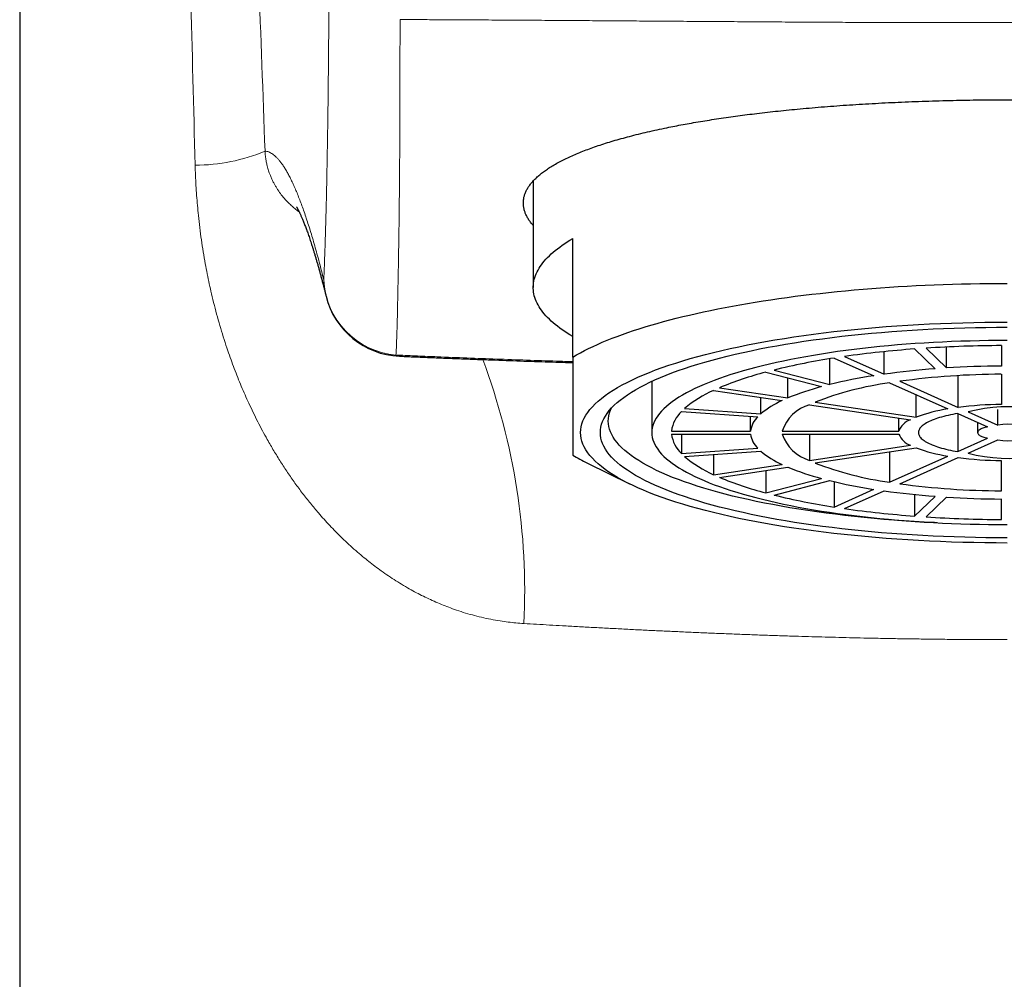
# Model space of a CAD drawing. Header units: millimetres. Extents: x 8 to 674, y 12 to 492.
# Tile 14 of 24: x 326 to 351, y 405 to 429. Entities that reach past the tile are written whole.
import ezdxf

# ---------------------------------------------------------------- set-up
doc = ezdxf.new("R2010")
doc.units = ezdxf.units.MM

msp = doc.modelspace()

# ---------------------------------------------------------------- linework, layer by layer
at = {"color": 7, "linetype": 'Continuous', "lineweight": 30}
for p, q in [((326.5, 449.882), (326.5, 318.068)), ((339.5, 425.187), (339.5, 422.49)), ((340.5, 420.73), (340.5, 423.731)), ((334.256, 422.267), (334.257, 422.265)), ((349.963, 420.454), (349.963, 420.983)), ((351.35, 421.019), (351.35, 420.502)), ((347.381, 420.744), (348.381, 420.296)), ((348.381, 420.296), (348.381, 420.866)), ((349.155, 420.934), (349.673, 420.434)), ((349.445, 420.954), (349.963, 420.454)), ((347.011, 420.036), (347.011, 420.688)), ((347.121, 420.705), (348.121, 420.257)), ((345.384, 420.348), (346.799, 419.981)), ((345.597, 420.402), (347.011, 420.036)), ((350.257, 419.455), (350.257, 420.259)), ((351.35, 420.294), (351.35, 419.53)), ((342.5, 420.116), (342.5, 418.82)), ((345.947, 419.694), (345.947, 420.202)), ((348.521, 420.077), (349.997, 419.416)), ((348.781, 420.116), (350.257, 419.455)), ((344.065, 419.886), (345.797, 419.627)), ((344.215, 419.953), (345.947, 419.694)), ((349.197, 419.209), (349.197, 419.774)), ((345.262, 419.292), (345.262, 419.707)), ((346.49, 419.523), (349.047, 419.141)), ((346.64, 419.591), (349.197, 419.209)), ((343.252, 419.351), (345.184, 419.217)), ((343.33, 419.426), (345.262, 419.292)), ((350.248, 419.303), (351.003, 418.965)), ((350.248, 419.303), (350.248, 418.336)), ((350.507, 419.342), (351.262, 419.004)), ((351.262, 419.004), (351.262, 419.399)), ((345.002, 418.858), (345.002, 419.23)), ((348.754, 418.858), (348.754, 419.185)), ((350.75, 419.078), (350.75, 418.82)), ((343.001, 418.858), (345.002, 418.858)), ((343.001, 418.781), (345.002, 418.781)), ((343.252, 418.781), (343.252, 418.288)), ((345.802, 418.858), (348.754, 418.858)), ((345.802, 418.781), (348.754, 418.781)), ((346.49, 418.781), (346.49, 418.116)), ((346.49, 418.116), (349.047, 418.498)), ((350.248, 418.336), (351.003, 418.674)), ((350.507, 418.297), (351.262, 418.636)), ((343.252, 418.288), (345.184, 418.422)), ((343.33, 418.213), (345.262, 418.347)), ((344.065, 418.264), (344.065, 417.753)), ((346.64, 418.049), (349.197, 418.431)), ((348.521, 418.33), (348.521, 417.562)), ((340.871, 418.047), (341.934, 417.522)), ((344.065, 417.753), (345.797, 418.012)), ((348.521, 417.562), (349.997, 418.224)), ((348.781, 417.523), (350.257, 418.185)), ((351.35, 417.345), (351.35, 418.109)), ((344.215, 417.686), (345.947, 417.945)), ((345.384, 417.861), (345.384, 417.292)), ((345.384, 417.292), (346.799, 417.658)), ((345.597, 417.237), (347.011, 417.603)), ((347.121, 417.576), (347.121, 416.934)), ((347.121, 416.934), (348.121, 417.383)), ((347.381, 416.895), (348.381, 417.344)), ((349.155, 417.251), (349.155, 416.705)), ((349.155, 416.705), (349.673, 417.205)), ((349.445, 416.685), (349.963, 417.185)), ((351.35, 416.62), (351.35, 417.138))]:
    msp.add_line(p, q, dxfattribs=at)
at = {"color": 7, "linetype": 'Continuous', "lineweight": 30, "flags": 128}
for points in [[(340.5, 421.249), (340.43, 421.292), (340.362, 421.335), (340.296, 421.378), (340.233, 421.421), (340.173, 421.465), (340.115, 421.509), (340.059, 421.553), (340.006, 421.597), (339.956, 421.642), (339.908, 421.687), (339.863, 421.732), (339.821, 421.777), (339.781, 421.822), (339.744, 421.868), (339.709, 421.913), (339.677, 421.959), (339.648, 422.005), (339.621, 422.051), (339.597, 422.097), (339.575, 422.143), (339.557, 422.189), (339.541, 422.235), (339.527, 422.281), (339.516, 422.328), (339.508, 422.374), (339.503, 422.421), (339.5, 422.467), (339.5, 422.513), (339.503, 422.56), (339.508, 422.606), (339.516, 422.653), (339.527, 422.699), (339.541, 422.745), (339.557, 422.792), (339.575, 422.838), (339.597, 422.884), (339.621, 422.93), (339.648, 422.976), (339.677, 423.022), (339.709, 423.067), (339.744, 423.113), (339.781, 423.158), (339.821, 423.203), (339.863, 423.249), (339.908, 423.294), (339.956, 423.338), (340.006, 423.383), (340.059, 423.427), (340.115, 423.471), (340.173, 423.515), (340.233, 423.559), (340.296, 423.603), (340.362, 423.646), (340.43, 423.689), (340.5, 423.731)], [(340.5, 420.73), (340.595, 420.785), (340.694, 420.839), (340.796, 420.893), (340.903, 420.946), (341.014, 420.999), (341.129, 421.051), (341.247, 421.103), (341.37, 421.154), (341.496, 421.204), (341.626, 421.254), (341.76, 421.303), (341.897, 421.351), (342.038, 421.399), (342.182, 421.446), (342.33, 421.492), (342.481, 421.538), (342.636, 421.582), (342.794, 421.626), (342.955, 421.67), (343.12, 421.712), (343.287, 421.753), (343.458, 421.794), (343.631, 421.834), (343.808, 421.873), (343.987, 421.911), (344.17, 421.948), (344.355, 421.984), (344.542, 422.019), (344.733, 422.054), (344.925, 422.087), (345.121, 422.119), (345.318, 422.151), (345.518, 422.181), (345.72, 422.211), (345.925, 422.239), (346.131, 422.267), (346.34, 422.293), (346.55, 422.318), (346.762, 422.342), (346.976, 422.366), (347.192, 422.388), (347.409, 422.409), (347.628, 422.429), (347.848, 422.447), (348.07, 422.465), (348.292, 422.482), (348.517, 422.497), (348.742, 422.512), (348.968, 422.525), (349.195, 422.537), (349.423, 422.548), (349.652, 422.558), (349.881, 422.566), (350.112, 422.574), (350.342, 422.58), (350.573, 422.585), (350.805, 422.589), (351.036, 422.592), (351.268, 422.594), (351.5, 422.595)], [(351.5, 416.024), (351.217, 416.025), (350.935, 416.028), (350.653, 416.033), (350.371, 416.04), (350.09, 416.048), (349.811, 416.059), (349.532, 416.071), (349.255, 416.086), (348.979, 416.102), (348.705, 416.12), (348.433, 416.14), (348.163, 416.161), (347.895, 416.185), (347.63, 416.21), (347.367, 416.237), (347.107, 416.266), (346.85, 416.297), (346.597, 416.329), (346.347, 416.363), (346.1, 416.399), (345.857, 416.436), (345.618, 416.475), (345.383, 416.516), (345.152, 416.558), (344.925, 416.602), (344.703, 416.647), (344.486, 416.694), (344.273, 416.742), (344.066, 416.792), (343.863, 416.843), (343.666, 416.896), (343.474, 416.949), (343.288, 417.004), (343.107, 417.061), (342.932, 417.118), (342.763, 417.177), (342.599, 417.236), (342.442, 417.297), (342.291, 417.359), (342.147, 417.422), (342.009, 417.486), (341.877, 417.551), (341.752, 417.616), (341.634, 417.683), (341.522, 417.75), (341.417, 417.818), (341.319, 417.887), (341.229, 417.956), (341.145, 418.026), (341.068, 418.096), (340.998, 418.167), (340.936, 418.239), (340.881, 418.31), (340.833, 418.382), (340.792, 418.455), (340.759, 418.527), (340.733, 418.6), (340.715, 418.673), (340.704, 418.746), (340.7, 418.82), (340.704, 418.893), (340.715, 418.966), (340.733, 419.039), (340.759, 419.112), (340.792, 419.185), (340.833, 419.257), (340.881, 419.329), (340.936, 419.401), (340.998, 419.472), (341.068, 419.543), (341.145, 419.614), (341.229, 419.683), (341.319, 419.753), (341.417, 419.821), (341.522, 419.889), (341.634, 419.957), (341.752, 420.023), (341.877, 420.089), (342.009, 420.153), (342.147, 420.217), (342.291, 420.28), (342.442, 420.342), (342.599, 420.403), (342.763, 420.463), (342.932, 420.521), (343.107, 420.579), (343.288, 420.635), (343.474, 420.69), (343.666, 420.744), (343.863, 420.796), (344.066, 420.847), (344.273, 420.897), (344.486, 420.945), (344.703, 420.992), (344.925, 421.037), (345.152, 421.081), (345.383, 421.123), (345.618, 421.164), (345.857, 421.203), (346.1, 421.24), (346.347, 421.276), (346.597, 421.31), (346.85, 421.343), (347.107, 421.373), (347.367, 421.402), (347.63, 421.429), (347.895, 421.455), (348.163, 421.478), (348.433, 421.5), (348.705, 421.52), (348.979, 421.538), (349.255, 421.554), (349.532, 421.568), (349.811, 421.58), (350.09, 421.591), (350.371, 421.6), (350.653, 421.606), (350.935, 421.611), (351.217, 421.614), (351.5, 421.615)], [(351.5, 416.154), (351.23, 416.155), (350.961, 416.157), (350.692, 416.162), (350.423, 416.168), (350.156, 416.177), (349.889, 416.187), (349.623, 416.198), (349.359, 416.212), (349.096, 416.227), (348.834, 416.245), (348.575, 416.264), (348.317, 416.284), (348.062, 416.307), (347.809, 416.331), (347.558, 416.357), (347.311, 416.384), (347.066, 416.414), (346.824, 416.444), (346.585, 416.477), (346.35, 416.511), (346.118, 416.547), (345.89, 416.584), (345.666, 416.623), (345.446, 416.663), (345.23, 416.705), (345.018, 416.748), (344.811, 416.793), (344.608, 416.839), (344.41, 416.886), (344.217, 416.935), (344.029, 416.985), (343.846, 417.036), (343.668, 417.088), (343.495, 417.142), (343.328, 417.197), (343.167, 417.253), (343.012, 417.31), (342.862, 417.368), (342.718, 417.427), (342.58, 417.487), (342.448, 417.548), (342.323, 417.609), (342.203, 417.672), (342.09, 417.735), (341.984, 417.799), (341.884, 417.864), (341.791, 417.93), (341.704, 417.996), (341.624, 418.063), (341.551, 418.13), (341.485, 418.197), (341.425, 418.265), (341.372, 418.334), (341.327, 418.403), (341.288, 418.472), (341.256, 418.541), (341.232, 418.611), (341.214, 418.68), (341.204, 418.75), (341.2, 418.82), (341.204, 418.889), (341.214, 418.959), (341.232, 419.029), (341.256, 419.098), (341.288, 419.168), (341.327, 419.237), (341.372, 419.305), (341.425, 419.374), (341.485, 419.442), (341.551, 419.51), (341.624, 419.577), (341.704, 419.643), (341.791, 419.71), (341.884, 419.775), (341.984, 419.84), (342.09, 419.904), (342.203, 419.967), (342.323, 420.03), (342.448, 420.092), (342.58, 420.153), (342.718, 420.213), (342.862, 420.272), (343.012, 420.33), (343.167, 420.387), (343.328, 420.443), (343.495, 420.497), (343.668, 420.551), (343.846, 420.603), (344.029, 420.655), (344.217, 420.705), (344.41, 420.753), (344.608, 420.801), (344.811, 420.847), (345.018, 420.891), (345.23, 420.935), (345.446, 420.976), (345.666, 421.017), (345.89, 421.055), (346.118, 421.093), (346.35, 421.128), (346.585, 421.162), (346.824, 421.195), (347.066, 421.226), (347.311, 421.255), (347.558, 421.283), (347.809, 421.308), (348.062, 421.333), (348.317, 421.355), (348.575, 421.376), (348.834, 421.395), (349.096, 421.412), (349.359, 421.427), (349.623, 421.441), (349.889, 421.453), (350.156, 421.463), (350.423, 421.471), (350.692, 421.477), (350.961, 421.482), (351.23, 421.485), (351.5, 421.486)], [(351.5, 421.149), (351.264, 421.148), (351.029, 421.146), (350.794, 421.142), (350.559, 421.136), (350.325, 421.129), (350.092, 421.12), (349.86, 421.11), (349.629, 421.098), (349.399, 421.085), (349.171, 421.07), (348.944, 421.053), (348.719, 421.035), (348.496, 421.015), (348.275, 420.994), (348.056, 420.972), (347.839, 420.948), (347.625, 420.922), (347.414, 420.895), (347.206, 420.867), (347, 420.837), (346.798, 420.806), (346.598, 420.773), (346.402, 420.739), (346.21, 420.704), (346.021, 420.668), (345.836, 420.63), (345.655, 420.591), (345.478, 420.551), (345.305, 420.509), (345.136, 420.467), (344.972, 420.423), (344.812, 420.378), (344.656, 420.332), (344.506, 420.286), (344.36, 420.238), (344.219, 420.189), (344.083, 420.139), (343.952, 420.088), (343.826, 420.037), (343.706, 419.984), (343.591, 419.931), (343.481, 419.877), (343.377, 419.822), (343.278, 419.767), (343.185, 419.711), (343.098, 419.654), (343.016, 419.597), (342.94, 419.539), (342.871, 419.481), (342.807, 419.423), (342.749, 419.363), (342.697, 419.304), (342.651, 419.244), (342.611, 419.184), (342.577, 419.124), (342.549, 419.063), (342.528, 419.002), (342.512, 418.942), (342.503, 418.881), (342.5, 418.82), (342.503, 418.759), (342.512, 418.698), (342.528, 418.637), (342.549, 418.576), (342.577, 418.516), (342.611, 418.455), (342.651, 418.395), (342.697, 418.335), (342.749, 418.276), (342.807, 418.217), (342.871, 418.158), (342.94, 418.1), (343.016, 418.042), (343.098, 417.985), (343.185, 417.928), (343.278, 417.872), (343.377, 417.817), (343.481, 417.762), (343.591, 417.708), (343.706, 417.655), (343.826, 417.603), (343.952, 417.551), (344.083, 417.5), (344.219, 417.45), (344.36, 417.402), (344.506, 417.354), (344.656, 417.307), (344.812, 417.261), (344.972, 417.216), (345.136, 417.173), (345.305, 417.13), (345.478, 417.089), (345.655, 417.048), (345.836, 417.009), (346.021, 416.972), (346.21, 416.935), (346.402, 416.9), (346.598, 416.866), (346.798, 416.834), (347, 416.802), (347.206, 416.773), (347.414, 416.744), (347.625, 416.717), (347.839, 416.692), (348.056, 416.668), (348.275, 416.645), (348.496, 416.624), (348.719, 416.604), (348.944, 416.586), (349.171, 416.57), (349.399, 416.555), (349.629, 416.541), (349.86, 416.529), (350.092, 416.519), (350.325, 416.51), (350.559, 416.503), (350.794, 416.497), (351.029, 416.493), (351.264, 416.491), (351.5, 416.49)], [(349.723, 416.536), (349.659, 416.539), (349.4, 416.552), (349.142, 416.568), (348.886, 416.584), (348.631, 416.603), (348.379, 416.623), (348.129, 416.645), (347.88, 416.669), (347.635, 416.694), (347.392, 416.721), (347.152, 416.75), (346.915, 416.78), (346.681, 416.812), (346.45, 416.846), (346.223, 416.881), (345.999, 416.917), (345.779, 416.955), (345.563, 416.995), (345.352, 417.036), (345.144, 417.078), (344.941, 417.122), (344.742, 417.167), (344.548, 417.213), (344.358, 417.261), (344.174, 417.31), (343.994, 417.36), (343.82, 417.412), (343.651, 417.464), (343.487, 417.518), (343.329, 417.573), (343.176, 417.629), (343.029, 417.686), (342.888, 417.744), (342.753, 417.802), (342.624, 417.862), (342.501, 417.923), (342.384, 417.984), (342.273, 418.046), (342.169, 418.109), (342.071, 418.173), (341.979, 418.237), (341.894, 418.302), (341.816, 418.367), (341.744, 418.433), (341.679, 418.499), (341.621, 418.566), (341.569, 418.633), (341.524, 418.701), (341.486, 418.768), (341.455, 418.836), (341.431, 418.904), (341.414, 418.973), (341.403, 419.041), (341.4, 419.109), (341.403, 419.178), (341.414, 419.246), (341.431, 419.315), (341.455, 419.383), (341.479, 419.436)], [(350.248, 419.303), (350.184, 419.292), (350.122, 419.28), (350.062, 419.267), (350.003, 419.254), (349.946, 419.241), (349.891, 419.227), (349.838, 419.212), (349.787, 419.197), (349.738, 419.182), (349.691, 419.166), (349.646, 419.149), (349.603, 419.133), (349.562, 419.116), (349.524, 419.098), (349.488, 419.081), (349.455, 419.062), (349.424, 419.044), (349.395, 419.025), (349.369, 419.007), (349.346, 418.988), (349.324, 418.968), (349.306, 418.949), (349.29, 418.929), (349.277, 418.909), (349.266, 418.89), (349.258, 418.87), (349.253, 418.85), (349.25, 418.83), (349.25, 418.81), (349.253, 418.79), (349.258, 418.77), (349.266, 418.75), (349.277, 418.73), (349.29, 418.71), (349.306, 418.691), (349.324, 418.671), (349.346, 418.652), (349.369, 418.633), (349.395, 418.614), (349.424, 418.595), (349.455, 418.577), (349.488, 418.559), (349.524, 418.541), (349.562, 418.524), (349.603, 418.507), (349.646, 418.49), (349.691, 418.474), (349.738, 418.458), (349.787, 418.442), (349.838, 418.427), (349.891, 418.413), (349.946, 418.398), (350.003, 418.385), (350.062, 418.372), (350.122, 418.359), (350.184, 418.347), (350.248, 418.336)], [(351.003, 418.965), (350.97, 418.957), (350.939, 418.948), (350.91, 418.939), (350.883, 418.93), (350.858, 418.92), (350.836, 418.91), (350.816, 418.899), (350.799, 418.889), (350.784, 418.877), (350.772, 418.866), (350.762, 418.855), (350.755, 418.843), (350.751, 418.831), (350.75, 418.82), (350.751, 418.808), (350.755, 418.796), (350.762, 418.785), (350.772, 418.773), (350.784, 418.762), (350.799, 418.751), (350.816, 418.74), (350.836, 418.729), (350.858, 418.719), (350.883, 418.709), (350.91, 418.7), (350.939, 418.691), (350.97, 418.682), (351.003, 418.674)]]:
    msp.add_lwpolyline(points, dxfattribs=at)
at = {"color": 252, "linetype": 'Continuous', "lineweight": 0}
for centre, radius, start, end in [((330.944, 430.121), 4.536, 269.9742, 292.9333), ((336.186, 422.764), 1.989, 182.4085, 265.3688), ((336.191, 422.749), 1.994, 181.9594, 193.9721), ((336.121, 420.922), 0.17, 235.7618, 266.6197), ((322.575, 414.808), 16.709, 357.1837, 20.5338)]:
    msp.add_arc(centre, radius, start, end, dxfattribs=at)
at = {"color": 7, "linetype": 'Continuous', "lineweight": 30}
for centre, radius, start, end in [((336.197, 422.75), 2, 193.9722, 267.5366), ((351.485, 389.071), 31.949, 90.2424, 93.6607), ((351.064, 394.758), 26.246, 94.1703, 98.0679), ((349.726, 403.6), 17.302, 98.6589, 103.8065), ((351.488, 396.067), 24.435, 90.3242, 93.5789), ((347.561, 411.964), 8.661, 104.5534, 112.7251), ((350.142, 407.176), 13.236, 98.7828, 103.6827), ((351.166, 400.415), 20.074, 94.2637, 97.9745), ((351.422, 400.638), 19.657, 90.2112, 97.723), ((349.665, 411.783), 8.373, 97.8492, 111.1724), ((345.272, 417.136), 3.004, 113.7016, 130.2964), ((348.487, 413.572), 6.628, 104.7513, 112.5271), ((346.737, 417.528), 2.299, 114.1093, 129.8886), ((346.785, 418.53), 1.036, 106.4966, 161.5175), ((351.461, 410.018), 9.513, 90.6657, 97.2685), ((343.8, 418.762), 0.805, 132.9437, 173.1344), ((350.607, 415.408), 4.054, 98.6593, 110.3623), ((351.548, 415.234), 4.238, 58.7832, 104.2193), ((345.611, 418.774), 0.615, 133.9351, 172.1431), ((349.215, 418.674), 0.497, 109.8137, 158.2004), ((351.534, 417.492), 1.536, 62.8302, 100.1723), ((343.8, 418.877), 0.805, 186.8656, 227.0563), ((345.611, 418.865), 0.615, 187.8569, 226.0649), ((346.794, 419.119), 1.048, 198.8314, 253.1546), ((349.222, 418.972), 0.505, 202.2399, 249.7461), ((351.554, 422.371), 4.206, 255.5952, 301.4024), ((351.534, 420.147), 1.536, 259.8277, 297.1698), ((343.304, 422.996), 5.515, 239.4381, 243.8155), ((346.737, 420.111), 2.299, 230.1114, 245.8907), ((350.617, 422.268), 4.092, 249.6926, 261.2858), ((345.272, 420.504), 3.004, 229.7036, 246.2984), ((349.679, 425.911), 8.429, 248.8718, 262.1065), ((351.462, 427.647), 9.538, 262.7403, 269.3254), ((348.487, 424.067), 6.628, 247.4729, 255.2487), ((347.561, 425.675), 8.661, 247.2749, 255.4466), ((350.142, 430.463), 13.236, 256.3173, 261.2172), ((351.425, 437.039), 19.694, 262.2841, 269.7817), ((351.166, 437.224), 20.074, 262.0255, 265.7363), ((349.726, 434.039), 17.302, 256.1935, 261.3411), ((351.488, 441.572), 24.435, 266.4211, 269.6758), ((351.064, 442.882), 26.246, 261.9321, 265.8297), ((351.485, 448.568), 31.949, 266.3393, 269.7576)]:
    msp.add_arc(centre, radius, start, end, dxfattribs=at)
at = {"color": 252, "linetype": 'Continuous', "lineweight": 0}
for points, knots in [([(330.942, 425.585), (330.904, 427.04), (330.828, 429.95), (330.714, 434.314), (330.6, 438.679), (330.466, 443.828), (330.369, 447.521), (330.31, 449.76)], [0, 0, 0, 0, 0.18054, 0.3610802, 0.5416205, 0.722161, 1, 1, 1, 1]), ([(331.845, 449.642), (331.921, 447.562), (332.05, 444.028), (332.233, 439.038), (332.392, 434.673), (332.552, 430.308), (332.658, 427.398), (332.711, 425.943)], [0, 0, 0, 0, 0.2633223, 0.4474913, 0.6316604, 0.8158301, 1, 1, 1, 1]), ([(334.199, 422.681), (334.201, 422.748), (334.207, 422.882), (334.214, 423.087), (334.222, 423.296), (334.229, 423.512), (334.237, 423.735), (334.243, 423.967), (334.25, 424.206), (334.256, 424.452), (334.263, 424.704), (334.268, 424.96), (334.274, 425.219), (334.279, 425.482), (334.284, 425.751), (334.289, 426.027), (334.293, 426.308), (334.298, 426.595), (334.302, 426.888), (334.306, 427.188), (334.31, 427.495), (334.313, 427.808), (334.316, 428.128), (334.319, 428.463), (334.322, 428.815), (334.324, 429.182), (334.327, 429.557), (334.329, 429.938), (334.33, 430.324), (334.332, 430.714), (334.333, 430.976), (334.334, 431.107)], [0, 0, 0, 0, 0.034602, 0.069205, 0.103807, 0.138409, 0.17301, 0.207631, 0.242252, 0.276874, 0.311496, 0.346116, 0.379613, 0.41311, 0.446606, 0.480062, 0.513518, 0.546974, 0.580575, 0.614177, 0.647779, 0.681381, 0.714982, 0.748583, 0.784498, 0.820414, 0.85633, 0.892248, 0.928166, 0.964084, 1, 1, 1, 1]), ([(336.131, 429.271), (336.13, 429.118), (336.128, 428.813), (336.126, 428.36), (336.124, 427.936), (336.124, 427.541), (336.123, 427.176), (336.123, 426.818), (336.122, 426.469), (336.121, 426.128), (336.119, 425.795), (336.117, 425.469), (336.114, 425.139), (336.111, 424.805), (336.107, 424.467), (336.103, 424.137), (336.099, 423.82), (336.094, 423.515), (336.089, 423.222), (336.084, 422.937), (336.079, 422.659), (336.074, 422.404), (336.069, 422.169), (336.064, 421.953), (336.06, 421.743), (336.055, 421.54), (336.049, 421.344), (336.042, 421.153), (336.035, 420.966), (336.029, 420.843), (336.026, 420.781)], [0, 0, 0, 0, 0.041525, 0.08305, 0.124574, 0.159602, 0.194631, 0.229659, 0.264687, 0.299734, 0.334782, 0.36983, 0.404877, 0.443827, 0.482777, 0.521727, 0.560677, 0.598079, 0.635482, 0.672886, 0.710289, 0.747691, 0.779224, 0.810757, 0.84229, 0.873823, 0.905367, 0.936911, 0.968456, 1, 1, 1, 1]), ([(366.87, 429.267), (366.671, 429.267), (366.271, 429.266), (365.668, 429.263), (365.062, 429.26), (364.454, 429.256), (363.843, 429.253), (363.231, 429.248), (362.616, 429.244), (362, 429.24), (361.381, 429.236), (360.761, 429.232), (360.14, 429.227), (359.716, 429.225), (359.293, 429.222), (358.871, 429.219), (358.249, 429.215), (357.626, 429.211), (357.002, 429.207), (356.377, 429.204), (355.736, 429.2), (355.079, 429.197), (354.404, 429.195), (353.73, 429.194), (353.055, 429.194), (352.379, 429.194), (351.713, 429.195), (351.055, 429.195), (350.406, 429.195), (349.757, 429.194), (349.108, 429.195), (348.46, 429.196), (347.813, 429.198), (347.166, 429.202), (346.52, 429.205), (345.875, 429.209), (345.231, 429.213), (344.588, 429.218), (343.946, 429.222), (343.306, 429.226), (342.668, 429.231), (342.03, 429.235), (341.395, 429.24), (340.762, 429.244), (340.116, 429.249), (339.457, 429.253), (338.787, 429.258), (338.174, 429.261), (337.619, 429.265), (337.121, 429.267), (336.625, 429.269), (336.296, 429.27), (336.131, 429.271)], [0, 0, 0, 0, 0.020218, 0.040439, 0.060663, 0.080887, 0.10111, 0.121328, 0.141543, 0.161762, 0.181983, 0.202204, 0.222423, 0.242638, 0.243465, 0.263543, 0.283624, 0.303707, 0.323791, 0.343872, 0.36395, 0.385535, 0.407125, 0.428717, 0.450308, 0.471897, 0.493481, 0.514219, 0.53496, 0.555703, 0.576447, 0.59719, 0.617929, 0.638665, 0.659405, 0.680148, 0.70089, 0.72163, 0.742367, 0.763103, 0.783843, 0.804585, 0.825327, 0.846067, 0.866803, 0.88898, 0.911158, 0.933334, 0.95, 0.966667, 0.983334, 1, 1, 1, 1]), ([(332.711, 425.943), (332.727, 425.941), (332.758, 425.937), (332.805, 425.921), (332.852, 425.899), (332.899, 425.87), (332.947, 425.834), (332.994, 425.79), (333.043, 425.74), (333.092, 425.68), (333.144, 425.612), (333.197, 425.533), (333.25, 425.446), (333.303, 425.35), (333.357, 425.246), (333.411, 425.134), (333.466, 425.013), (333.52, 424.884), (333.575, 424.746), (333.631, 424.6), (333.686, 424.446), (333.742, 424.284), (333.798, 424.113), (333.855, 423.933), (333.911, 423.746), (333.968, 423.55), (334.025, 423.345), (334.083, 423.133), (334.141, 422.912), (334.179, 422.758), (334.199, 422.681)], [0, 0, 0, 0, 0.0336923, 0.0673846, 0.101077, 0.1347693, 0.1684633, 0.2021573, 0.2358514, 0.2695454, 0.3060663, 0.3425874, 0.3791086, 0.4156296, 0.4521506, 0.488675, 0.5251995, 0.561724, 0.5982484, 0.6347728, 0.6712938, 0.7078148, 0.7443359, 0.780857, 0.8173779, 0.8539023, 0.8904267, 0.9269512, 0.9634757, 1, 1, 1, 1]), ([(332.711, 425.943), (332.712, 425.933), (332.713, 425.911), (332.715, 425.881), (332.717, 425.852), (332.72, 425.818), (332.725, 425.781), (332.73, 425.743), (332.736, 425.707), (332.744, 425.664), (332.754, 425.616), (332.767, 425.56), (332.783, 425.502), (332.8, 425.446), (332.821, 425.385), (332.848, 425.313), (332.882, 425.234), (332.92, 425.157), (332.959, 425.085), (332.999, 425.018), (333.039, 424.955), (333.081, 424.895), (333.13, 424.829), (333.189, 424.757), (333.264, 424.673), (333.348, 424.589), (333.441, 424.506), (333.516, 424.445), (333.563, 424.412), (333.576, 424.403)], [0, 0, 0, 0, 0.005622, 0.011248, 0.017116, 0.022987, 0.032554, 0.042128, 0.051909, 0.061693, 0.079654, 0.097622, 0.121963, 0.146318, 0.17067, 0.207509, 0.255322, 0.303139, 0.3511, 0.399065, 0.447029, 0.494834, 0.54264, 0.615054, 0.687468, 0.784755, 0.874176, 0.963597, 1, 1, 1, 1]), ([(339.263, 413.987), (339.196, 413.991), (339.062, 414), (338.863, 414.022), (338.651, 414.052), (338.427, 414.091), (338.191, 414.142), (337.958, 414.201), (337.729, 414.268), (337.514, 414.34), (337.314, 414.414), (337.128, 414.489), (336.944, 414.569), (336.764, 414.654), (336.586, 414.743), (336.403, 414.842), (336.216, 414.949), (336.025, 415.067), (335.837, 415.19), (335.66, 415.314), (335.493, 415.436), (335.336, 415.558), (335.173, 415.69), (335.005, 415.833), (334.831, 415.988), (334.662, 416.148), (334.501, 416.308), (334.349, 416.467), (334.204, 416.624), (334.039, 416.81), (333.857, 417.028), (333.659, 417.28), (333.467, 417.539), (333.282, 417.806), (333.104, 418.078), (332.932, 418.357), (332.78, 418.62), (332.645, 418.866), (332.526, 419.093), (332.411, 419.324), (332.304, 419.551), (332.204, 419.774), (332.11, 419.992), (332.02, 420.212), (331.933, 420.436), (331.849, 420.662), (331.763, 420.907), (331.675, 421.171), (331.588, 421.456), (331.505, 421.744), (331.428, 422.036), (331.359, 422.315), (331.299, 422.582), (331.247, 422.836), (331.195, 423.106), (331.145, 423.393), (331.099, 423.698), (331.058, 424.005), (331.025, 424.294), (330.999, 424.566), (330.979, 424.82), (330.962, 425.074), (330.949, 425.329), (330.944, 425.5), (330.942, 425.585)], [0, 0, 0, 0, 0.013178, 0.026358, 0.039536, 0.055617, 0.071711, 0.087809, 0.103905, 0.119988, 0.133612, 0.147237, 0.16086, 0.174435, 0.188012, 0.201587, 0.216966, 0.23235, 0.247734, 0.263114, 0.276711, 0.290309, 0.303906, 0.319789, 0.335676, 0.351563, 0.367447, 0.381949, 0.396453, 0.410956, 0.432448, 0.453941, 0.475528, 0.49712, 0.518708, 0.540229, 0.56175, 0.578328, 0.594911, 0.611493, 0.628072, 0.6431, 0.658129, 0.673157, 0.688168, 0.703179, 0.718189, 0.73638, 0.754581, 0.772785, 0.790984, 0.809174, 0.82451, 0.839848, 0.855185, 0.873135, 0.891093, 0.909051, 0.927, 0.941595, 0.956198, 0.970803, 0.985405, 1, 1, 1, 1]), ([(336.026, 420.781), (336.042, 420.781), (336.223, 420.773), (336.571, 420.758), (337.153, 420.734), (337.821, 420.708), (338.575, 420.68), (339.331, 420.653), (339.973, 420.631), (340.363, 420.619), (340.5, 420.615)], [0, 0, 0, 0, 0.010817, 0.122966, 0.235114, 0.403648, 0.572196, 0.740744, 0.909277, 1, 1, 1, 1]), ([(351.5, 413.579), (351.379, 413.579), (351.137, 413.579), (350.774, 413.58), (350.387, 413.583), (349.975, 413.586), (349.538, 413.591), (349.103, 413.597), (348.667, 413.604), (348.257, 413.611), (347.87, 413.619), (347.508, 413.628), (347.155, 413.637), (346.809, 413.646), (346.471, 413.655), (346.112, 413.666), (345.731, 413.679), (345.33, 413.692), (344.93, 413.707), (344.533, 413.722), (344.137, 413.738), (343.743, 413.754), (343.351, 413.772), (342.962, 413.789), (342.575, 413.807), (342.185, 413.826), (341.794, 413.846), (341.401, 413.867), (341.011, 413.887), (340.624, 413.909), (340.258, 413.929), (339.912, 413.949), (339.586, 413.968), (339.371, 413.98), (339.263, 413.987)], [0, 0, 0, 0, 0.028356, 0.056714, 0.08507, 0.119259, 0.153456, 0.187656, 0.221853, 0.256043, 0.284678, 0.313315, 0.34195, 0.368858, 0.395767, 0.422675, 0.454988, 0.487308, 0.519631, 0.551951, 0.584264, 0.616577, 0.648897, 0.681219, 0.713539, 0.745852, 0.779331, 0.812818, 0.846307, 0.879793, 0.913272, 0.942181, 0.971091, 1, 1, 1, 1])]:
    msp.add_open_spline(points, degree=3, knots=knots, dxfattribs=at)
at = {"color": 7, "linetype": 'Continuous', "lineweight": 30}
for points, knots in [([(339.5, 424.058), (339.493, 424.065), (339.463, 424.099), (339.418, 424.159), (339.366, 424.237), (339.324, 424.316), (339.291, 424.395), (339.267, 424.474), (339.253, 424.553), (339.248, 424.633), (339.254, 424.712), (339.269, 424.793), (339.295, 424.873), (339.33, 424.951), (339.374, 425.027), (339.427, 425.102), (339.489, 425.177), (339.561, 425.251), (339.642, 425.325), (339.733, 425.399), (339.833, 425.471), (339.943, 425.543), (340.063, 425.615), (340.194, 425.686), (340.334, 425.756), (340.482, 425.825), (340.636, 425.891), (340.796, 425.955), (340.965, 426.018), (341.143, 426.08), (341.33, 426.141), (341.525, 426.201), (341.728, 426.259), (341.94, 426.316), (342.163, 426.373), (342.395, 426.428), (342.634, 426.482), (342.865, 426.531), (343.084, 426.575), (343.292, 426.614), (343.507, 426.653), (343.731, 426.691), (343.963, 426.729), (344.199, 426.766), (344.438, 426.801), (344.677, 426.834), (344.918, 426.865), (345.169, 426.896), (345.429, 426.927), (345.7, 426.957), (345.975, 426.985), (346.261, 427.013), (346.56, 427.039), (346.87, 427.065), (347.186, 427.089), (347.507, 427.112), (347.832, 427.132), (348.16, 427.151), (348.491, 427.168), (348.828, 427.184), (349.17, 427.198), (349.517, 427.21), (349.865, 427.22), (350.21, 427.229), (350.551, 427.235), (350.887, 427.24), (351.225, 427.242), (351.565, 427.243), (351.907, 427.241), (352.248, 427.238), (352.589, 427.232), (352.933, 427.225), (353.278, 427.215), (353.625, 427.204), (353.971, 427.191), (354.309, 427.177), (354.64, 427.161), (354.964, 427.143), (355.288, 427.124), (355.609, 427.102), (355.93, 427.079), (356.247, 427.054), (356.56, 427.028), (356.872, 426.999), (357.182, 426.968), (357.491, 426.935), (357.795, 426.9), (358.09, 426.864), (358.375, 426.826), (358.652, 426.788), (358.924, 426.747), (359.191, 426.705), (359.455, 426.66), (359.712, 426.614), (359.962, 426.567), (360.208, 426.517), (360.45, 426.465), (360.686, 426.411), (360.915, 426.355), (361.133, 426.299), (361.341, 426.242), (361.538, 426.184), (361.729, 426.125), (361.912, 426.064), (362.089, 426.001), (362.257, 425.937), (362.417, 425.872), (362.569, 425.804), (362.715, 425.735), (362.852, 425.665), (362.98, 425.593), (363.09, 425.525), (363.185, 425.461), (363.267, 425.401), (363.344, 425.339), (363.415, 425.276), (363.481, 425.211), (363.539, 425.146), (363.59, 425.081), (363.634, 425.016), (363.67, 424.951), (363.701, 424.885), (363.724, 424.816), (363.741, 424.746), (363.75, 424.675), (363.751, 424.601), (363.743, 424.525), (363.726, 424.447), (363.699, 424.369), (363.663, 424.289), (363.617, 424.21), (363.564, 424.132), (363.521, 424.081), (363.5, 424.056)], [0, 0, 0, 0, 0.00227, 0.010031, 0.017791, 0.025667, 0.033548, 0.04143, 0.049311, 0.057187, 0.06529, 0.073395, 0.081501, 0.089604, 0.097366, 0.10513, 0.112893, 0.120772, 0.128655, 0.13654, 0.144423, 0.152302, 0.160407, 0.168515, 0.176624, 0.184729, 0.192498, 0.200269, 0.208038, 0.215924, 0.223815, 0.231707, 0.239597, 0.247483, 0.255596, 0.263712, 0.271828, 0.27994, 0.286437, 0.292934, 0.29943, 0.306275, 0.313122, 0.319969, 0.326813, 0.333433, 0.340053, 0.346673, 0.3538, 0.360929, 0.368059, 0.375186, 0.382951, 0.390717, 0.398482, 0.406364, 0.414251, 0.422139, 0.430025, 0.437907, 0.446017, 0.45413, 0.462243, 0.470353, 0.478099, 0.485848, 0.493594, 0.501457, 0.509325, 0.517194, 0.525062, 0.532924, 0.541014, 0.549106, 0.557199, 0.565288, 0.573033, 0.580779, 0.588524, 0.596385, 0.60425, 0.612118, 0.619983, 0.627844, 0.635931, 0.644021, 0.652111, 0.660197, 0.667951, 0.675707, 0.683461, 0.691331, 0.699206, 0.707082, 0.714957, 0.722827, 0.730922, 0.739021, 0.74712, 0.755216, 0.762985, 0.770755, 0.778524, 0.786409, 0.794299, 0.802191, 0.810081, 0.817967, 0.826079, 0.834194, 0.84231, 0.850422, 0.856918, 0.863415, 0.869911, 0.876756, 0.883603, 0.89045, 0.897295, 0.903914, 0.910535, 0.917154, 0.924281, 0.931411, 0.93854, 0.945667, 0.953434, 0.961202, 0.968968, 0.976851, 0.984739, 0.992629, 1, 1, 1, 1]), ([(333.508, 424.529), (333.508, 424.529), (333.508, 424.529), (333.508, 424.528), (333.51, 424.525), (333.514, 424.519), (333.518, 424.512), (333.524, 424.502), (333.531, 424.49), (333.539, 424.476), (333.547, 424.459), (333.557, 424.44), (333.568, 424.419), (333.58, 424.395), (333.592, 424.368), (333.606, 424.339), (333.62, 424.307), (333.635, 424.273), (333.651, 424.236), (333.668, 424.196), (333.685, 424.153), (333.703, 424.108), (333.722, 424.06), (333.741, 424.009), (333.761, 423.955), (333.782, 423.899), (333.803, 423.84), (333.824, 423.778), (333.846, 423.713), (333.868, 423.645), (333.891, 423.575), (333.914, 423.502), (333.938, 423.426), (333.962, 423.347), (333.987, 423.266), (334.011, 423.181), (334.037, 423.095), (334.062, 423.005), (334.088, 422.913), (334.114, 422.817), (334.14, 422.72), (334.167, 422.619), (334.192, 422.523), (334.215, 422.434), (334.236, 422.351), (334.249, 422.296), (334.257, 422.266), (334.257, 422.265)], [0, 0, 0, 0, 0.003332, 0.021169, 0.039361, 0.057908, 0.076811, 0.096068, 0.115677, 0.135636, 0.155939, 0.176582, 0.197559, 0.218862, 0.240485, 0.262419, 0.284655, 0.307184, 0.329996, 0.353082, 0.376431, 0.400033, 0.423878, 0.447956, 0.472257, 0.49677, 0.521486, 0.546396, 0.571468, 0.596735, 0.62217, 0.647763, 0.673506, 0.699393, 0.725415, 0.751565, 0.777837, 0.804224, 0.83072, 0.85732, 0.884017, 0.910807, 0.937685, 0.959214, 0.978884, 0.999538, 1, 1, 1, 1]), ([(336.111, 420.752), (336.166, 420.75), (336.341, 420.742), (336.638, 420.73), (337, 420.715), (337.363, 420.7), (337.725, 420.686), (338.087, 420.672), (338.449, 420.659), (338.811, 420.646), (339.172, 420.633), (339.534, 420.621), (339.895, 420.609), (340.217, 420.598), (340.419, 420.592), (340.5, 420.589)], [0, 0, 0, 0, 0.037634, 0.121063, 0.204249, 0.287152, 0.369941, 0.452564, 0.535028, 0.617339, 0.699501, 0.78152, 0.863401, 0.945151, 1, 1, 1, 1]), ([(340.5, 420.73), (340.5, 420.682), (340.5, 420.571), (340.5, 420.404), (340.5, 420.23), (340.5, 420.062), (340.5, 419.901), (340.5, 419.754), (340.5, 419.622), (340.5, 419.502), (340.5, 419.388), (340.5, 419.28), (340.5, 419.177), (340.5, 419.072), (340.5, 418.965), (340.5, 418.86), (340.5, 418.763), (340.5, 418.675), (340.5, 418.596), (340.5, 418.525), (340.5, 418.462), (340.5, 418.407), (340.5, 418.36), (340.5, 418.321), (340.5, 418.289), (340.5, 418.264), (340.5, 418.253), (340.5, 418.248)], [0, 0, 0, 0, 0.032291, 0.073385, 0.114488, 0.155594, 0.196695, 0.237787, 0.272208, 0.306631, 0.341052, 0.375159, 0.409269, 0.443376, 0.485984, 0.528607, 0.571235, 0.613858, 0.656467, 0.699281, 0.742103, 0.784926, 0.827741, 0.870802, 0.913869, 0.956938, 1, 1, 1, 1])]:
    msp.add_open_spline(points, degree=3, knots=knots, dxfattribs=at)

doc.saveas('drawing.dxf')
